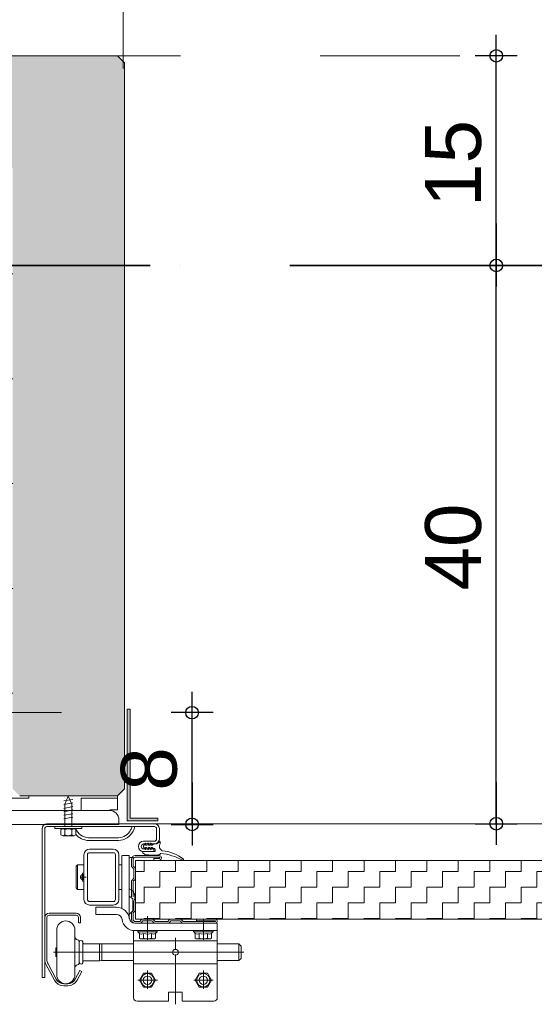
# Model space of a CAD drawing. Header units: metres. Extents: x 1314 to 1415, y -87 to -52.
# Tile 248 of 256: x 1403.956 to 1404.324, y -76.685 to -75.981. Entities that reach past the tile are written whole.
import ezdxf

# ---------------------------------------------------------------- set-up
doc = ezdxf.new("R2010")
doc.units = ezdxf.units.M
doc.header["$PDMODE"] = 65
for name, pattern in [('AUSGEZOGEN', [0]), ('GETRENNT2_S10', [0.045, 0.02, -0.01, 0, -0.005, 0, -0.01]), ('PUNKT2_S9', [0.0015, 0, -0.0015]), ('STRICHPUNKT2_S5', [0.5, 0.35, -0.05, 0.05, -0.05])]:
    doc.linetypes.add(name, pattern=pattern)
for name, color, linetype in [('XR$9$_40732', 7, 'Continuous'), ('XR$9$_40733', 7, 'Continuous'), ('XR$9$_42143', 7, 'Continuous')]:
    doc.layers.add(name, color=color, linetype=linetype)
for name, color, linetype, lineweight in [('XR$9$Achsen', 4, 'AUSGEZOGEN', 13), ('XR$9$Fenster', 3, 'AUSGEZOGEN', 18), ('XR$9$Maßlinie 1_50', 7, 'AUSGEZOGEN', 25), ('XR$9$Muster', 4, 'AUSGEZOGEN', 13), ('XR$9$Möblierung', 4, 'AUSGEZOGEN', 13), ('XR$9$SNL_D_BD_FL_250', 7, 'AUSGEZOGEN', 18), ('XR$9$Wand', 1, 'AUSGEZOGEN', 50), ('XR$9$Wand Mauerwerk tr_1', 42, 'AUSGEZOGEN', 18)]:
    doc.layers.add(name, color=color, linetype=linetype, lineweight=lineweight)
doc.styles.add('ARIAL', font='arial.ttf')
doc.dimstyles.new('DIMSTYLE_28', dxfattribs={"dimtxt": 0.04, "dimasz": 0.03, "dimexe": 0, "dimexo": 1e-06, "dimgap": 0.02, "dimtad": 2, "dimdec": 1, "dimlfac": 100, "dimrnd": 0.5, "dimzin": 4, "dimdsep": 46, "dimtxsty": 'ARIAL', "dimblk1": 'ALL_ML_KREIS', "dimblk2": 'ALL_ML_KREIS', "dimsah": 1, "dimcen": 0, "dimse1": 1, "dimse2": 1, "dimclrd": 7, "dimclre": 7, "dimclrt": 7, "dimadec": 0, "dimazin": 0, "dimtfac": 1, "dimtdec": 0, "dimtix": 1, "dimtmove": 2, "dimatfit": 3, "dimfxl": 0, "dimtzin": 0, "dimlwd": 0, "dimlwe": 25, "dimarcsym": 0})
doc.dimstyles.new('DIMSTYLE_29', dxfattribs={"dimtxt": 0.04, "dimasz": 0.03, "dimexe": 0, "dimexo": 1e-06, "dimgap": 0.02, "dimtad": 2, "dimdec": 1, "dimlfac": 100, "dimrnd": 0.5, "dimzin": 4, "dimdsep": 46, "dimtxsty": 'ARIAL', "dimblk1": 'ALL_ML_KREIS', "dimblk2": 'ALL_ML_KREIS', "dimsah": 1, "dimcen": 0, "dimse1": 1, "dimse2": 1, "dimclrd": 7, "dimclre": 7, "dimclrt": 7, "dimadec": 0, "dimazin": 0, "dimtfac": 1, "dimtdec": 0, "dimtix": 1, "dimtmove": 2, "dimatfit": 3, "dimfxl": 0, "dimtvp": 1.2, "dimtzin": 0, "dimlwd": 0, "dimlwe": 25, "dimarcsym": 0})
pattern_1 = [(90, (-0.075, 0.075), (-0.0375, 0.0375), [0.0375, -0.0375]), (180, (-0.075, 0.075), (-0.0375, -0.0375), [0.0375, -0.0375])]

# ---------------------------------------------------------------- blocks, each defined once
blk = doc.blocks.new('COMPLEXOBJECT_53')
at = {"layer": 'XR$9$_40732', "color": 3, "linetype": 'AUSGEZOGEN', "lineweight": 13, "transparency": 33554687}
for p, q in [((1403.90698, -76.43637), (1403.90698, -76.55637)), ((1403.91048, -76.43637), (1403.90698, -76.43637)), ((1403.91698, -76.53337), (1403.91698, -76.44287)), ((1404.02048, -76.54637), (1403.92998, -76.54637)), ((1404.02698, -76.55637), (1404.02698, -76.55287)), ((1403.90698, -76.55637), (1404.02698, -76.55637)), ((1403.97648, -76.55637), (1403.99598, -76.55637))]:
    blk.add_line(p, q, dxfattribs=at)
for centre, radius, start, end in [((1403.91048, -76.44287), 0.0065, 0, 90), ((1403.92998, -76.53337), 0.013, 180, 270), ((1404.02048, -76.55287), 0.0065, 0, 90)]:
    blk.add_arc(centre, radius, start, end, dxfattribs=at)
blk = doc.blocks.new('ALL_ML_KREIS')
at = {"color": 0, "linetype": 'ByBlock', "lineweight": -2}
for p, q in [((0, -0.5), (0, 0.5)), ((-1, 0), (0.5, 0))]:
    blk.add_line(p, q, dxfattribs=at)
blk.add_circle((0, 0), 0.15, dxfattribs=at)
blk = doc.blocks.new('*D583')
at = {"layer": 'DEFPOINTS', "color": 7, "linetype": 'AUSGEZOGEN', "lineweight": 25, "transparency": 33554687}
for p in [(1403.90597, -75.89314), (1403.95097, -76.08637), (1403.90597, -76.44886)]:
    blk.add_point(p, dxfattribs=at)
at = {"layer": 'XR$9$Maßlinie 1_50', "color": 7, "linetype": 'AUSGEZOGEN', "lineweight": -2, "transparency": 33554687}
blk.add_line((1403.90597, -75.89314), (1403.95097, -75.89314), dxfattribs=at)
at = {"layer": 'XR$9$Maßlinie 1_50', "color": 7, "linetype": 'AUSGEZOGEN', "lineweight": 25, "transparency": 33554687, "xscale": 0.03, "yscale": 0.03, "zscale": 0.03, "rotation": 180}
blk.add_blockref('ALL_ML_KREIS', (1403.90597, -75.89314), dxfattribs=at)
at = {"layer": 'XR$9$Maßlinie 1_50', "color": 7, "linetype": 'AUSGEZOGEN', "lineweight": 25, "transparency": 33554687, "xscale": 0.03, "yscale": 0.03, "zscale": 0.03}
blk.add_blockref('ALL_ML_KREIS', (1403.95097, -75.89314), dxfattribs=at)
at = {"layer": 'XR$9$Maßlinie 1_50', "color": 7, "linetype": 'AUSGEZOGEN', "lineweight": 25, "transparency": 33554687, "insert": (1403.94628, -75.84814), "char_height": 0.04, "width": 0.12, "attachment_point": 5, "style": 'ARIAL'}
blk.add_mtext('\\A1;{\\A1;{4\\H0.026400;\\S5^ ;}}', dxfattribs=at)
blk = doc.blocks.new('*D584')
at = {"layer": 'DEFPOINTS', "color": 7, "linetype": 'AUSGEZOGEN', "lineweight": 25, "transparency": 33554687}
for p in [(1403.95097, -75.89314), (1403.95097, -76.08637), (1404.02996, -76.10114)]:
    blk.add_point(p, dxfattribs=at)
at = {"layer": 'XR$9$Maßlinie 1_50', "color": 7, "linetype": 'AUSGEZOGEN', "lineweight": -2, "transparency": 33554687}
blk.add_line((1403.95097, -75.89314), (1404.02996, -75.89314), dxfattribs=at)
at = {"layer": 'XR$9$Maßlinie 1_50', "color": 7, "linetype": 'AUSGEZOGEN', "lineweight": 25, "transparency": 33554687, "xscale": 0.03, "yscale": 0.03, "zscale": 0.03, "rotation": 180}
blk.add_blockref('ALL_ML_KREIS', (1403.95097, -75.89314), dxfattribs=at)
at = {"layer": 'XR$9$Maßlinie 1_50', "color": 7, "linetype": 'AUSGEZOGEN', "lineweight": 25, "transparency": 33554687, "xscale": 0.03, "yscale": 0.03, "zscale": 0.03}
blk.add_blockref('ALL_ML_KREIS', (1404.02996, -75.89314), dxfattribs=at)
at = {"layer": 'XR$9$Maßlinie 1_50', "color": 7, "linetype": 'AUSGEZOGEN', "lineweight": 25, "transparency": 33554687, "insert": (1403.99015, -75.86246), "char_height": 0.04, "width": 0.12, "attachment_point": 5, "style": 'ARIAL'}
blk.add_mtext('\\A1;{\\A1;{8\\H0.026400;\\S^ ;}}', dxfattribs=at)
blk = doc.blocks.new('*D589')
at = {"layer": 'DEFPOINTS', "color": 7, "linetype": 'AUSGEZOGEN', "lineweight": 25, "transparency": 33554687}
for p in [(1403.08198, -75.65468), (1403.08198, -76.03702), (1404.02996, -76.05031)]:
    blk.add_point(p, dxfattribs=at)
at = {"layer": 'XR$9$Maßlinie 1_50', "color": 7, "linetype": 'AUSGEZOGEN', "lineweight": -2, "transparency": 33554687}
blk.add_line((1403.08198, -75.65468), (1404.02996, -75.65468), dxfattribs=at)
at = {"layer": 'XR$9$Maßlinie 1_50', "color": 7, "linetype": 'AUSGEZOGEN', "lineweight": 25, "transparency": 33554687, "xscale": 0.03, "yscale": 0.03, "zscale": 0.03, "rotation": 180}
blk.add_blockref('ALL_ML_KREIS', (1403.08198, -75.65468), dxfattribs=at)
at = {"layer": 'XR$9$Maßlinie 1_50', "color": 7, "linetype": 'AUSGEZOGEN', "lineweight": 25, "transparency": 33554687, "xscale": 0.03, "yscale": 0.03, "zscale": 0.03}
blk.add_blockref('ALL_ML_KREIS', (1404.02996, -75.65468), dxfattribs=at)
at = {"layer": 'XR$9$Maßlinie 1_50', "color": 7, "linetype": 'AUSGEZOGEN', "lineweight": 25, "transparency": 33554687, "insert": (1403.55401, -75.624), "char_height": 0.04, "width": 0.16, "attachment_point": 5, "style": 'ARIAL'}
blk.add_mtext('\\A1;{\\A1;{95\\H0.026400;\\S^ ;}}', dxfattribs=at)
blk = doc.blocks.new('*D593')
at = {"layer": 'DEFPOINTS', "color": 7, "linetype": 'AUSGEZOGEN', "lineweight": 25, "transparency": 33554687}
for p in [(1403.90597, -75.77765), (1404.02996, -76.19937), (1403.90597, -76.44886)]:
    blk.add_point(p, dxfattribs=at)
at = {"layer": 'XR$9$Maßlinie 1_50', "color": 7, "linetype": 'AUSGEZOGEN', "lineweight": -2, "transparency": 33554687}
blk.add_line((1403.90597, -75.77765), (1404.02996, -75.77765), dxfattribs=at)
at = {"layer": 'XR$9$Maßlinie 1_50', "color": 7, "linetype": 'AUSGEZOGEN', "lineweight": 25, "transparency": 33554687, "xscale": 0.03, "yscale": 0.03, "zscale": 0.03, "rotation": 180}
blk.add_blockref('ALL_ML_KREIS', (1403.90597, -75.77765), dxfattribs=at)
at = {"layer": 'XR$9$Maßlinie 1_50', "color": 7, "linetype": 'AUSGEZOGEN', "lineweight": 25, "transparency": 33554687, "xscale": 0.03, "yscale": 0.03, "zscale": 0.03}
blk.add_blockref('ALL_ML_KREIS', (1404.02996, -75.77765), dxfattribs=at)
at = {"layer": 'XR$9$Maßlinie 1_50', "color": 7, "linetype": 'AUSGEZOGEN', "lineweight": 25, "transparency": 33554687, "insert": (1403.98423, -75.74765), "char_height": 0.04, "width": 0.16, "attachment_point": 5, "style": 'ARIAL'}
blk.add_mtext('\\A1;{\\A1;{12\\H0.026400;\\S5^ ;}}', dxfattribs=at)
blk = doc.blocks.new('*D594')
at = {"layer": 'DEFPOINTS', "color": 7, "linetype": 'AUSGEZOGEN', "lineweight": 25, "transparency": 33554687}
for p in [(1404.02996, -76.15637), (1404.16661, -76.55586), (1404.29719, -76.55586)]:
    blk.add_point(p, dxfattribs=at)
at = {"layer": 'XR$9$Maßlinie 1_50', "color": 7, "linetype": 'AUSGEZOGEN', "lineweight": -2, "transparency": 33554687}
blk.add_line((1404.29719, -76.55586), (1404.29719, -76.15637), dxfattribs=at)
at = {"layer": 'XR$9$Maßlinie 1_50', "color": 7, "linetype": 'AUSGEZOGEN', "lineweight": 25, "transparency": 33554687, "xscale": 0.03, "yscale": 0.03, "zscale": 0.03}
for p, rotation in [((1404.29719, -76.15637), 90), ((1404.29719, -76.55586), 270)]:
    blk.add_blockref('ALL_ML_KREIS', p, dxfattribs=dict(at, rotation=rotation))
at = {"layer": 'XR$9$Maßlinie 1_50', "color": 7, "linetype": 'AUSGEZOGEN', "lineweight": 25, "transparency": 33554687, "insert": (1404.26651, -76.35786), "char_height": 0.04, "width": 0.16, "attachment_point": 5, "rotation": 90, "style": 'ARIAL'}
blk.add_mtext('\\A1;{\\A1;{40\\H0.026400;\\S^ ;}}', dxfattribs=at)
blk = doc.blocks.new('*D595')
at = {"layer": 'DEFPOINTS', "color": 7, "linetype": 'AUSGEZOGEN', "lineweight": 25, "transparency": 33554687}
for p in [(1403.90899, -76.00637), (1404.02996, -76.15637), (1404.29719, -76.15637)]:
    blk.add_point(p, dxfattribs=at)
at = {"layer": 'XR$9$Maßlinie 1_50', "color": 7, "linetype": 'AUSGEZOGEN', "lineweight": -2, "transparency": 33554687}
blk.add_line((1404.29719, -76.15637), (1404.29719, -76.00637), dxfattribs=at)
at = {"layer": 'XR$9$Maßlinie 1_50', "color": 7, "linetype": 'AUSGEZOGEN', "lineweight": 25, "transparency": 33554687, "xscale": 0.03, "yscale": 0.03, "zscale": 0.03}
for p, rotation in [((1404.29719, -76.00637), 90), ((1404.29719, -76.15637), 270)]:
    blk.add_blockref('ALL_ML_KREIS', p, dxfattribs=dict(at, rotation=rotation))
at = {"layer": 'XR$9$Maßlinie 1_50', "color": 7, "linetype": 'AUSGEZOGEN', "lineweight": 25, "transparency": 33554687, "insert": (1404.26651, -76.08333), "char_height": 0.04, "width": 0.16, "attachment_point": 5, "rotation": 90, "style": 'ARIAL'}
blk.add_mtext('\\A1;{\\A1;{15\\H0.026400;\\S^ ;}}', dxfattribs=at)
blk = doc.blocks.new('*D665')
at = {"layer": 'DEFPOINTS', "color": 7, "linetype": 'AUSGEZOGEN', "lineweight": 25, "transparency": 33554687}
for p in [(1403.82807, -76.47637), (1403.90597, -76.55637), (1404.07938, -76.55637)]:
    blk.add_point(p, dxfattribs=at)
at = {"layer": 'XR$9$Maßlinie 1_50', "color": 7, "linetype": 'AUSGEZOGEN', "lineweight": -2, "transparency": 33554687}
blk.add_line((1404.07938, -76.55637), (1404.07938, -76.47637), dxfattribs=at)
at = {"layer": 'XR$9$Maßlinie 1_50', "color": 7, "linetype": 'AUSGEZOGEN', "lineweight": 25, "transparency": 33554687, "xscale": 0.03, "yscale": 0.03, "zscale": 0.03}
for p, rotation in [((1404.07938, -76.47637), 90), ((1404.07938, -76.55637), 270)]:
    blk.add_blockref('ALL_ML_KREIS', p, dxfattribs=dict(at, rotation=rotation))
at = {"layer": 'XR$9$Maßlinie 1_50', "color": 7, "linetype": 'AUSGEZOGEN', "lineweight": 25, "transparency": 33554687, "insert": (1404.0487, -76.51668), "char_height": 0.04, "width": 0.12, "attachment_point": 5, "rotation": 90, "style": 'ARIAL'}
blk.add_mtext('\\A1;{\\A1;{8\\H0.026400;\\S^ ;}}', dxfattribs=at)

msp = doc.modelspace()

# ---------------------------------------------------------------- hatches: boundary and pattern name
at = {"layer": 'XR$9$Fenster', "linetype": 'AUSGEZOGEN', "lineweight": 13, "transparency": 33554687}
msp.add_hatch(color=253, dxfattribs=at).paths.add_polyline_path([(1404.03297, -76.55386), (1404.05497, -76.55386), (1404.05497, -76.55186), (1404.03497, -76.55186), (1404.03497, -76.47386), (1404.03297, -76.47386)])
at = {"layer": 'XR$9$Muster', "linetype": 'AUSGEZOGEN', "lineweight": 13, "transparency": 33554687}
h = msp.add_hatch(dxfattribs=at)
h.set_pattern_fill('MUSTER', color=4, scale=0.0375, angle=90, style=0, pattern_type=2)
h.set_pattern_definition(pattern_1)
h.paths.add_polyline_path([(1403.98826, -76.54471), (1403.98826, -76.53586), (1403.95597, -76.53586), (1403.95097, -76.53086), (1403.95097, -76.15637), (1403.90597, -76.15637), (1403.90597, -76.43586), (1403.91048, -76.43586), (1403.91216, -76.43608), (1403.91373, -76.43673), (1403.91508, -76.43777), (1403.91611, -76.43911), (1403.91676, -76.44068), (1403.91698, -76.44236), (1403.91698, -76.53286), (1403.91709, -76.53456), (1403.91742, -76.53623), (1403.91797, -76.53784), (1403.91872, -76.53936), (1403.91967, -76.54078), (1403.92079, -76.54206), (1403.92207, -76.54318), (1403.92348, -76.54412), (1403.925, -76.54487), (1403.92661, -76.54542), (1403.92856, -76.54581), (1403.92855, -76.54577), (1403.92998, -76.54586), (1403.98309, -76.54586)], flags=0)
h = msp.add_hatch(dxfattribs=at)
h.set_pattern_fill('MUSTER', color=4, scale=0.0375, angle=90, style=0, pattern_type=2)
h.set_pattern_definition(pattern_1)
h.paths.add_polyline_path([(1403.98826, -76.52991), (1403.98826, -76.53586), (1403.99324, -76.53586), (1403.99324, -76.52991), (1403.99266, -76.52857), (1403.99158, -76.52607), (1403.99078, -76.52422)], flags=0)
h = msp.add_hatch(dxfattribs=at)
h.set_pattern_fill('MUSTER', color=4, scale=0.0375, angle=90, style=0, pattern_type=2)
h.set_pattern_definition(pattern_1)
h.paths.add_polyline_path([(1404.02597, -76.53586), (1403.99324, -76.53586), (1403.99324, -76.54586), (1404.02597, -76.54586)], flags=0)
h = msp.add_hatch(dxfattribs=at)
h.set_pattern_fill('MUSTER', color=4, scale=0.01125, angle=90, style=0, pattern_type=2)
h.set_pattern_definition([(90, (-0.0225, 0.0225), (-0.01125, 0.01125), [0.01125, -0.01125]), (180, (-0.0225, 0.0225), (-0.01125, -0.01125), [0.01125, -0.01125])])
h.paths.add_polyline_path([(1404.03897, -76.62409), (1404.52996, -76.62409), (1404.52996, -76.58209), (1404.03897, -76.58209)], flags=0)
at = {"layer": 'XR$9$Möblierung', "linetype": 'AUSGEZOGEN', "lineweight": 13, "transparency": 33554687}
msp.add_hatch(color=253, dxfattribs=at).paths.add_polyline_path([(1403.08597, -76.00637), (1403.08097, -76.01137), (1403.08097, -76.53086), (1403.08597, -76.53586), (1403.15597, -76.53586), (1403.16097, -76.53086), (1403.16097, -76.08637), (1403.95097, -76.08637), (1403.95097, -76.53086), (1403.95597, -76.53586), (1404.02597, -76.53586), (1404.03097, -76.53086), (1404.03097, -76.01696), (1404.02996, -76.01036), (1404.02597, -76.00637)])

# ---------------------------------------------------------------- linework, layer by layer
at = {"color": 7, "linetype": 'AUSGEZOGEN', "lineweight": 13, "transparency": 33554687}
for p, q in [((1403.99398, -76.53846), (1403.98758, -76.53952)), ((1403.99398, -76.54095), (1403.98758, -76.54202)), ((1403.99398, -76.54344), (1403.98758, -76.54486)), ((1403.99398, -76.54593), (1403.98758, -76.54736)), ((1403.99398, -76.54878), (1403.98758, -76.54985)), ((1403.99398, -76.55127), (1403.98758, -76.55234)), ((1403.98118, -76.55786), (1403.98118, -76.55928)), ((1403.98118, -76.55786), (1404.00039, -76.55786)), ((1403.98683, -76.55964), (1403.98118, -76.55928)), ((1403.98118, -76.55928), (1404.00039, -76.55928)), ((1403.9854, -76.56), (1403.9854, -76.56392)), ((1403.98683, -76.55964), (1403.99467, -76.55964)), ((1403.98826, -76.56392), (1403.98826, -76.56)), ((1403.99467, -76.55964), (1404.00039, -76.55928)), ((1403.9961, -76.56392), (1403.9961, -76.55927)), ((1404.00039, -76.55786), (1404.00039, -76.55928)), ((1403.99467, -76.56462), (1403.98683, -76.56462)), ((1403.98826, -76.56392), (1403.99078, -76.56462)), ((1403.99078, -76.56462), (1403.99324, -76.56392))]:
    msp.add_line(p, q, dxfattribs=at)
for points in [[(1403.99324, -76.55786), (1403.99324, -76.54191), (1403.99078, -76.53622), (1403.98826, -76.54191), (1403.98826, -76.55786)], [(1403.99324, -76.56), (1403.99078, -76.55964), (1403.98826, -76.56), (1403.98683, -76.55964), (1403.9854, -76.56)], [(1403.9961, -76.56), (1403.99467, -76.55964), (1403.99324, -76.56), (1403.99324, -76.56392)], [(1403.9854, -76.56392), (1403.98683, -76.56462), (1403.98826, -76.56392)], [(1403.99324, -76.56392), (1403.99467, -76.56462), (1403.9961, -76.56392)]]:
    msp.add_lwpolyline(points, dxfattribs=at)
at = {"layer": 'XR$9$_40732', "color": 3, "linetype": 'AUSGEZOGEN', "lineweight": 13, "transparency": 33554687}
for p, q in [((1403.97197, -76.55936), (1403.97197, -76.66586)), ((1403.97397, -76.66586), (1403.97397, -76.55936)), ((1403.97547, -76.55586), (1403.99497, -76.55586)), ((1403.97547, -76.55786), (1403.99343, -76.55786)), ((1403.99497, -76.55586), (1404.05247, -76.55586)), ((1403.99553, -76.55786), (1404.0364, -76.55786)), ((1404.0364, -76.55786), (1404.03851, -76.55786)), ((1404.03851, -76.55786), (1404.05247, -76.55786)), ((1404.05397, -76.55936), (1404.05397, -76.56686)), ((1404.05597, -76.56426), (1404.05597, -76.55936)), ((1404.02666, -76.56586), (1404.00527, -76.56586)), ((1404.05597, -76.56686), (1404.05597, -76.56426)), ((1404.01597, -76.56786), (1404.00527, -76.56786)), ((1404.00597, -76.57409), (1404.02297, -76.57409)), ((1404.02666, -76.56786), (1404.01597, -76.56786)), ((1404.04472, -76.56836), (1404.05247, -76.56836)), ((1404.04472, -76.57036), (1404.04547, -76.57036)), ((1404.04472, -76.57386), (1404.04547, -76.57386)), ((1404.04547, -76.57036), (1404.04597, -76.56986)), ((1404.04547, -76.57386), (1404.04597, -76.57436)), ((1404.04647, -76.57036), (1404.04597, -76.56986)), ((1404.04647, -76.57386), (1404.04597, -76.57436)), ((1404.04647, -76.57036), (1404.04747, -76.57036)), ((1404.04647, -76.57386), (1404.04747, -76.57386)), ((1404.04747, -76.57036), (1404.04797, -76.56986)), ((1404.04747, -76.57386), (1404.04797, -76.57436)), ((1404.04847, -76.57036), (1404.04797, -76.56986)), ((1404.04847, -76.57386), (1404.04797, -76.57436)), ((1404.04847, -76.57036), (1404.04947, -76.57036)), ((1404.04847, -76.57386), (1404.04947, -76.57386)), ((1404.04947, -76.57036), (1404.04997, -76.56986)), ((1404.04947, -76.57386), (1404.04997, -76.57436)), ((1404.05047, -76.57036), (1404.04997, -76.56986)), ((1404.05047, -76.57386), (1404.04997, -76.57436)), ((1404.05047, -76.57036), (1404.05247, -76.57036)), ((1404.05047, -76.57386), (1404.05197, -76.57386)), ((1404.05197, -76.57586), (1404.05197, -76.57386)), ((1404.00197, -76.61009), (1404.00197, -76.57809)), ((1404.00447, -76.61009), (1404.00447, -76.57809)), ((1404.00597, -76.57659), (1404.02297, -76.57659)), ((1404.02447, -76.57809), (1404.02447, -76.61009)), ((1404.02697, -76.57809), (1404.02697, -76.61009)), ((1404.02922, -76.59432), (1404.02922, -76.57859)), ((1404.02947, -76.57859), (1404.03447, -76.57859)), ((1404.03447, -76.57859), (1404.03447, -76.60243)), ((1404.03447, -76.59409), (1404.03447, -76.58059)), ((1404.03747, -76.58009), (1404.03497, -76.58009)), ((1404.05197, -76.57586), (1404.04472, -76.57586)), ((1403.99647, -76.58634), (1403.99747, -76.58534)), ((1403.99647, -76.58634), (1403.99647, -76.60184)), ((1404.00197, -76.58534), (1403.99747, -76.58534)), ((1403.99747, -76.58534), (1403.99747, -76.60284)), ((1404.02921, -76.58534), (1404.02697, -76.58534)), ((1404.02922, -76.59432), (1404.02922, -76.61649)), ((1404.03447, -76.60122), (1404.03447, -76.59409)), ((1403.99747, -76.60284), (1403.99647, -76.60184)), ((1404.00197, -76.60284), (1403.99747, -76.60284)), ((1404.02921, -76.60284), (1404.02697, -76.60284)), ((1404.03447, -76.60759), (1404.03447, -76.60122)), ((1404.03447, -76.60243), (1404.03447, -76.60759)), ((1404.03697, -76.60969), (1404.03447, -76.60759)), ((1404.03447, -76.60759), (1404.03447, -76.62338)), ((1404.03697, -76.61849), (1404.03697, -76.60969)), ((1404.00597, -76.61159), (1404.02297, -76.61159)), ((1404.00597, -76.61409), (1404.02297, -76.61409)), ((1404.01047, -76.61559), (1404.02533, -76.61559)), ((1404.01047, -76.62084), (1404.01047, -76.61559)), ((1404.02533, -76.62084), (1404.01047, -76.62084)), ((1404.03447, -76.62059), (1404.03697, -76.61849)), ((1404.03447, -76.62338), (1404.03447, -76.62359)), ((1404.09747, -76.62709), (1404.03847, -76.62709)), ((1404.09747, -76.63234), (1404.09747, -76.62709)), ((1404.03747, -76.63961), (1404.03747, -76.63234)), ((1404.09747, -76.63234), (1404.03847, -76.63234)), ((1404.09747, -76.63961), (1404.09747, -76.63234)), ((1404.03747, -76.64161), (1404.03747, -76.63961)), ((1404.03747, -76.63961), (1404.03747, -76.68059)), ((1404.09747, -76.63961), (1404.03747, -76.63961)), ((1404.09747, -76.63961), (1404.09747, -76.68036)), ((1404.06955, -76.64786), (1404.06538, -76.64786)), ((1404.03747, -76.65611), (1404.09747, -76.65611)), ((1403.97197, -76.66586), (1403.97397, -76.66586)), ((1404.06252, -76.67636), (1404.07242, -76.67636)), ((1404.06252, -76.67636), (1404.06252, -76.68286)), ((1404.07242, -76.68261), (1404.07242, -76.67636)), ((1404.04002, -76.68286), (1404.06252, -76.68286)), ((1404.07242, -76.68286), (1404.09497, -76.68286))]:
    msp.add_line(p, q, dxfattribs=at)
at = {"layer": 'XR$9$_40732', "color": 2, "linetype": 'AUSGEZOGEN', "lineweight": 13, "transparency": 33554687}
for p, q in [((1404.04582, -76.57041), (1404.04511, -76.57108)), ((1404.04511, -76.57314), (1404.04582, -76.57381)), ((1404.04616, -76.57056), (1404.04616, -76.57116)), ((1404.04616, -76.57306), (1404.04616, -76.57366)), ((1404.04631, -76.57131), (1404.04687, -76.57131)), ((1404.04687, -76.57291), (1404.04631, -76.57291)), ((1404.04736, -76.57094), (1404.04763, -76.56992)), ((1404.04763, -76.5743), (1404.04736, -76.57328)), ((1404.04777, -76.56981), (1404.04801, -76.56981)), ((1404.04801, -76.57441), (1404.04777, -76.57441)), ((1404.04816, -76.56996), (1404.04816, -76.57116)), ((1404.04816, -76.57306), (1404.04816, -76.57426)), ((1404.04831, -76.57131), (1404.04887, -76.57131)), ((1404.04887, -76.57291), (1404.04831, -76.57291)), ((1404.04936, -76.57094), (1404.04963, -76.56992)), ((1404.04963, -76.5743), (1404.04936, -76.57328)), ((1404.04977, -76.56981), (1404.05001, -76.56981)), ((1404.05001, -76.57441), (1404.04977, -76.57441)), ((1404.05016, -76.56996), (1404.05016, -76.57116)), ((1404.05016, -76.57306), (1404.05016, -76.57426)), ((1404.05078, -76.57131), (1404.05031, -76.57131)), ((1404.05078, -76.57291), (1404.05031, -76.57291)), ((1404.05122, -76.57077), (1404.0509, -76.57124)), ((1404.0509, -76.57298), (1404.05122, -76.57345)), ((1404.05127, -76.5707), (1404.05122, -76.57077)), ((1404.05135, -76.57069), (1404.05127, -76.5707)), ((1404.05347, -76.57037), (1404.05135, -76.57069)), ((1404.05135, -76.57353), (1404.05253, -76.57371)), ((1404.05296, -76.57556), (1404.05296, -76.5742)), ((1404.05646, -76.56862), (1404.05646, -76.57036)), ((1404.04521, -76.57586), (1404.04416, -76.57586)), ((1404.04521, -76.57586), (1404.05266, -76.57586)), ((1404.05638, -76.57786), (1404.05646, -76.57786)), ((1404.05646, -76.57761), (1404.05646, -76.57747)), ((1404.05646, -76.57777), (1404.05646, -76.57786)), ((1404.05706, -76.57717), (1404.05676, -76.57717)), ((1404.00367, -76.59409), (1403.99927, -76.59409)), ((1404.00067, -76.59225), (1404.00067, -76.59213)), ((1404.00067, -76.59593), (1404.00067, -76.59225)), ((1404.00147, -76.59629), (1404.00147, -76.59189)), ((1404.00187, -76.59093), (1404.00197, -76.59093)), ((1404.00067, -76.59605), (1404.00067, -76.59593)), ((1404.00197, -76.59725), (1404.00187, -76.59725)), ((1403.97397, -76.62286), (1403.97397, -76.65286)), ((1403.97547, -76.62286), (1403.97547, -76.65286)), ((1403.99647, -76.61986), (1403.97697, -76.61986)), ((1403.99647, -76.62136), (1403.97697, -76.62136)), ((1403.99797, -76.62686), (1403.99797, -76.62286)), ((1403.99947, -76.62286), (1403.99947, -76.62686)), ((1403.99797, -76.62686), (1403.99947, -76.62686)), ((1404.04747, -76.639), (1404.04747, -76.62409)), ((1404.04747, -76.63434), (1404.04747, -76.62534)), ((1404.08747, -76.639), (1404.08747, -76.62409)), ((1403.98247, -76.63186), (1403.98247, -76.64786)), ((1403.99547, -76.63186), (1403.99547, -76.64786)), ((1404.04097, -76.63334), (1404.05397, -76.63334)), ((1404.04169, -76.63783), (1404.04169, -76.63434)), ((1404.04458, -76.63783), (1404.04458, -76.63434)), ((1404.05035, -76.63783), (1404.05035, -76.63434)), ((1404.05324, -76.63434), (1404.05324, -76.63783)), ((1404.06747, -76.64577), (1404.06747, -76.63763)), ((1404.08097, -76.63334), (1404.09397, -76.63334)), ((1404.08169, -76.63783), (1404.08169, -76.63434)), ((1404.08458, -76.63783), (1404.08458, -76.63434)), ((1404.09035, -76.63783), (1404.09035, -76.63434)), ((1404.09324, -76.63434), (1404.09324, -76.63783)), ((1403.98182, -76.64479), (1403.98182, -76.64571)), ((1403.98247, -76.64479), (1403.98182, -76.64479)), ((1403.99847, -76.64786), (1403.99847, -76.63986)), ((1404.00117, -76.64121), (1404.00117, -76.64061)), ((1404.00117, -76.65451), (1404.00117, -76.64121)), ((1404.00167, -76.64171), (1404.01317, -76.64171)), ((1404.01317, -76.64171), (1404.01317, -76.65401)), ((1404.01317, -76.64171), (1404.01467, -76.64191)), ((1404.03747, -76.64191), (1404.01467, -76.64191)), ((1404.01467, -76.65381), (1404.01467, -76.64191)), ((1404.04314, -76.63834), (1404.04747, -76.63834)), ((1404.04747, -76.63834), (1404.0518, -76.63834)), ((1404.08314, -76.63834), (1404.08747, -76.63834)), ((1404.08747, -76.63834), (1404.0918, -76.63834)), ((1404.11297, -76.64191), (1404.09747, -76.64191)), ((1404.11297, -76.65381), (1404.11297, -76.64191)), ((1404.11447, -76.64341), (1404.11297, -76.64191)), ((1404.11447, -76.64341), (1404.11447, -76.65231)), ((1403.98182, -76.64786), (1403.98012, -76.64786)), ((1403.98182, -76.64571), (1403.98182, -76.64786)), ((1404.06538, -76.64786), (1403.98182, -76.64786)), ((1403.98182, -76.64786), (1403.98182, -76.65001)), ((1403.98182, -76.65001), (1403.98182, -76.65094)), ((1403.98182, -76.65094), (1403.98247, -76.65094)), ((1403.98247, -76.64786), (1403.98247, -76.66386)), ((1403.99547, -76.64786), (1403.99547, -76.66386)), ((1403.99847, -76.65586), (1403.99847, -76.64786)), ((1404.06747, -76.6652), (1404.06747, -76.64936)), ((1404.06747, -76.65066), (1404.06747, -76.68509)), ((1404.06955, -76.64786), (1404.11635, -76.64786)), ((1403.97497, -76.65686), (1403.98085, -76.66789)), ((1403.97629, -76.65615), (1403.98217, -76.66718)), ((1404.00117, -76.65511), (1404.00117, -76.65451)), ((1404.00167, -76.65401), (1404.01317, -76.65401)), ((1404.01467, -76.65381), (1404.01317, -76.65401)), ((1404.01467, -76.65381), (1404.03747, -76.65381)), ((1404.09747, -76.65381), (1404.11297, -76.65381)), ((1404.11447, -76.65231), (1404.11297, -76.65381)), ((1403.99912, -76.66086), (1403.99577, -76.66718)), ((1403.99709, -76.66788), (1404.00045, -76.66156)), ((1403.99912, -76.66086), (1404.00045, -76.66156)), ((1404.04169, -76.66786), (1404.04458, -76.66286)), ((1404.04458, -76.66286), (1404.05035, -76.66286)), ((1404.04747, -76.67397), (1404.04747, -76.66097)), ((1404.05035, -76.66286), (1404.05324, -76.66786)), ((1404.08169, -76.66786), (1404.08458, -76.66286)), ((1404.08458, -76.66286), (1404.09035, -76.66286)), ((1404.08747, -76.67397), (1404.08747, -76.66097)), ((1404.09035, -76.66286), (1404.09324, -76.66786)), ((1403.99047, -76.67036), (1403.98747, -76.67036)), ((1403.98747, -76.67186), (1403.99047, -76.67186)), ((1404.05456, -76.66786), (1404.04056, -76.66786)), ((1404.04458, -76.67286), (1404.04169, -76.66786)), ((1404.05035, -76.67286), (1404.04458, -76.67286)), ((1404.05324, -76.66786), (1404.05035, -76.67286)), ((1404.09456, -76.66786), (1404.08056, -76.66786)), ((1404.08458, -76.67286), (1404.08169, -76.66786)), ((1404.09035, -76.67286), (1404.08458, -76.67286)), ((1404.09324, -76.66786), (1404.09035, -76.67286))]:
    msp.add_line(p, q, dxfattribs=at)
for points in [[(1404.04747, -76.63834), (1404.04747, -76.63834)], [(1404.08747, -76.63834), (1404.08747, -76.63834)], [(1403.98182, -76.64786), (1403.98182, -76.64786)]]:
    msp.add_lwpolyline(points, close=True, dxfattribs=at)
for centre, radius in [((1404.04747, -76.66786), 0.00475), ((1404.04747, -76.66786), 0.003), ((1404.08747, -76.66786), 0.00475), ((1404.08747, -76.66786), 0.003)]:
    msp.add_circle(centre, radius, dxfattribs=at)
at = {"layer": 'XR$9$_40732', "color": 3, "linetype": 'AUSGEZOGEN', "lineweight": 13, "transparency": 33554687}
for centre, radius, start, end in [((1403.97547, -76.55936), 0.0035, 90, 180), ((1403.97547, -76.55936), 0.0015, 90, 180), ((1404.0055, -76.55586), 0.01, 199.90913, 268.70517), ((1404.02644, -76.55586), 0.01, 271.29489, 333.84413), ((1404.01746, -76.55145), 0.02, 333.84413, 341.30472), ((1404.01746, -76.55145), 0.022, 333.84413, 343.05848), ((1404.05247, -76.55936), 0.0035, 0, 90), ((1404.05247, -76.55936), 0.0015, 0, 90), ((1404.00554, -76.55586), 0.012, 218.06657, 268.70511), ((1404.02639, -76.55586), 0.012, 271.29489, 333.84413), ((1404.05247, -76.56686), 0.0015, 270, 0), ((1404.05247, -76.56686), 0.0035, 270, 0), ((1404.00597, -76.57809), 0.004, 90, 180), ((1404.02297, -76.57809), 0.004, 0, 90), ((1404.04472, -76.57211), 0.00375, 90, 180), ((1404.04472, -76.57211), 0.00375, 180, 270), ((1404.04472, -76.57211), 0.00175, 90, 180), ((1404.04472, -76.57211), 0.00175, 180, 270), ((1404.00597, -76.57809), 0.0015, 90, 180), ((1404.02297, -76.57809), 0.0015, 0, 90), ((1404.03497, -76.58059), 0.0005, 90, 180), ((1404.00147, -76.59409), 0.002, 113.3677, 246.6323), ((1404.03247, -76.60809), 0.006, 0, 70.52878), ((1404.03247, -76.60809), 0.006, 318.59038, 0), ((1404.00597, -76.61009), 0.004, 180, 270), ((1404.00597, -76.61009), 0.0015, 180, 270), ((1404.02297, -76.61009), 0.004, 270, 0), ((1404.02297, -76.61009), 0.0015, 270, 0), ((1404.02533, -76.62484), 0.00925, 7.58954, 90), ((1404.02533, -76.62484), 0.004, 7.58954, 90), ((1404.03847, -76.62309), 0.004, 187.58954, 270), ((1404.03847, -76.62309), 0.00925, 187.58954, 270), ((1404.06747, -76.64786), 0.00209, 0, 180), ((1404.06747, -76.64786), 0.00209, 180, 0), ((1404.03997, -76.68036), 0.0025, 180, 270), ((1404.09497, -76.68036), 0.0025, 270, 0)]:
    msp.add_arc(centre, radius, start, end, dxfattribs=at)
at = {"layer": 'XR$9$_40732', "color": 2, "linetype": 'AUSGEZOGEN', "lineweight": 13, "transparency": 33554687}
for centre, radius, start, end in [((1404.04606, -76.57211), 0.00141, 153, 180), ((1404.04606, -76.57211), 0.00141, 180, 207), ((1404.04606, -76.57211), 0.00141, 133.00606, 153), ((1404.04606, -76.57211), 0.00141, 207, 214.69878), ((1404.04606, -76.57211), 0.00141, 207, 214.69878), ((1404.04606, -76.57211), 0.00141, 214.69878, 226.99394), ((1404.04596, -76.57056), 0.0002, 0, 133.00606), ((1404.04596, -76.57366), 0.0002, 226.99394, 0), ((1404.04631, -76.57116), 0.00015, 180, 270), ((1404.04631, -76.57306), 0.00015, 90, 180), ((1404.04687, -76.57081), 0.0005, 270, 345), ((1404.04687, -76.57341), 0.0005, 15, 90), ((1404.04777, -76.56996), 0.00015, 90, 165), ((1404.04777, -76.57426), 0.00015, 195, 270), ((1404.04801, -76.56996), 0.00015, 0, 90), ((1404.04801, -76.57426), 0.00015, 270, 0), ((1404.04831, -76.57116), 0.00015, 180, 270), ((1404.04831, -76.57306), 0.00015, 90, 180), ((1404.04887, -76.57081), 0.0005, 270, 345), ((1404.04887, -76.57341), 0.0005, 15, 90), ((1404.04977, -76.56996), 0.00015, 90, 165), ((1404.04977, -76.57426), 0.00015, 195, 270), ((1404.05001, -76.56996), 0.00015, 0, 90), ((1404.05001, -76.57426), 0.00015, 270, 0), ((1404.05031, -76.57116), 0.00015, 180, 270), ((1404.05031, -76.57306), 0.00015, 90, 180), ((1404.05078, -76.57116), 0.00015, 270, 326.30993), ((1404.05078, -76.57306), 0.00015, 33.69007, 90), ((1404.05138, -76.57088), 0.0002, 98.42791, 146.30993), ((1404.05138, -76.57334), 0.0002, 213.69007, 261.57209), ((1404.05246, -76.5742), 0.0005, 0, 81.57209), ((1404.05296, -76.56691), 0.0035, 278.42791, 332.56784), ((1404.05927, -76.57211), 0.00331, 148.10921, 180), ((1404.05927, -76.57211), 0.00331, 180, 247.5582), ((1404.05625, -76.56862), 0.000208, 90, 152.56784), ((1404.05625, -76.56862), 0.000208, 0, 90), ((1404.04416, -76.57606), 0.0002, 90, 180), ((1404.04416, -76.57606), 0.0002, 180, 201.77294), ((1404.04722, -76.57484), 0.0035, 201.77294, 239.77087), ((1404.05096, -76.548), 0.03037, 259.5638, 269.9953), ((1404.05096, -76.548), 0.03037, 269.9953, 279.95379), ((1404.05266, -76.57556), 0.0003, 270, 0), ((1404.05616, -76.57761), 0.0003, 279.95379, 0), ((1404.05676, -76.57747), 0.0003, 67.7575, 180), ((1404.04225, -76.61295), 0.03863, 67.75187, 67.7575), ((1404.05382, -76.61513), 0.03806, 60.4908, 85.39919), ((1404.05559, -76.60329), 0.02822, 51.51042, 85.08121), ((1404.07284, -76.58159), 0.0005, 289.68889, 19.68889), ((1404.07284, -76.58159), 0.0005, 51.46843, 55.11704), ((1404.07284, -76.58159), 0.0005, 19.68889, 51.46843), ((1404.07284, -76.58159), 0.0005, 237.08815, 289.68889), ((1404.00187, -76.59213), 0.0012, 90, 180), ((1404.00187, -76.59605), 0.0012, 180, 270), ((1403.97697, -76.62286), 0.003, 90, 180), ((1403.97697, -76.62286), 0.003, 90, 180), ((1403.97697, -76.62286), 0.0015, 90, 180), ((1403.99647, -76.62286), 0.003, 0, 90), ((1403.99647, -76.62286), 0.003, 0, 90), ((1403.99647, -76.62286), 0.0015, 0, 90), ((1403.98897, -76.63186), 0.0065, 0, 180), ((1403.99747, -76.63686), 0.002, 180, 270), ((1404.04097, -76.63284), 0.0005, 90, 180), ((1404.04097, -76.63284), 0.0005, 180, 219.98928), ((1404.04097, -76.63284), 0.0005, 219.98928, 270), ((1404.04351, -76.63152), 0.00336, 209.31963, 263.08851), ((1404.04314, -76.63604), 0.0023, 231.05281, 270), ((1404.04314, -76.63255), 0.0023, 269.25695, 308.94719), ((1404.04314, -76.63604), 0.0023, 270, 308.94719), ((1404.04747, -76.62643), 0.00842, 249.94743, 290.05257), ((1404.04747, -76.62992), 0.00842, 249.94743, 270), ((1404.04747, -76.62992), 0.00842, 270, 290.05257), ((1404.0518, -76.63255), 0.0023, 231.05281, 271.17935), ((1404.0518, -76.63604), 0.0023, 231.05281, 270), ((1404.0518, -76.63604), 0.0023, 270, 308.94719), ((1404.05143, -76.63154), 0.00334, 277.21065, 330.48448), ((1404.05397, -76.63284), 0.0005, 0, 90), ((1404.05397, -76.63284), 0.0005, 270, 316.9446), ((1404.05397, -76.63284), 0.0005, 316.9446, 0), ((1404.08097, -76.63284), 0.0005, 90, 180), ((1404.08097, -76.63284), 0.0005, 180, 219.98928), ((1404.08097, -76.63284), 0.0005, 219.98928, 270), ((1404.08351, -76.63152), 0.00336, 209.31963, 263.08851), ((1404.08314, -76.63604), 0.0023, 231.05281, 270), ((1404.08314, -76.63255), 0.0023, 269.25695, 308.94719), ((1404.08314, -76.63604), 0.0023, 270, 308.94719), ((1404.08747, -76.62643), 0.00842, 249.94743, 290.05257), ((1404.08747, -76.62992), 0.00842, 249.94743, 270), ((1404.08747, -76.62992), 0.00842, 270, 290.05257), ((1404.0918, -76.63255), 0.0023, 231.05281, 271.17935), ((1404.0918, -76.63604), 0.0023, 231.05281, 270), ((1404.0918, -76.63604), 0.0023, 270, 308.94719), ((1404.09143, -76.63154), 0.00334, 277.21065, 330.48448), ((1404.09397, -76.63284), 0.0005, 0, 90), ((1404.09397, -76.63284), 0.0005, 270, 316.9446), ((1404.09397, -76.63284), 0.0005, 316.9446, 0), ((1403.99747, -76.63986), 0.001, 0, 90), ((1403.99992, -76.64061), 0.00125, 90, 180), ((1403.99992, -76.64061), 0.00125, 11.53696, 90), ((1403.99992, -76.64061), 0.00125, 0, 11.53696), ((1404.00167, -76.64121), 0.0005, 180, 270), ((1404.04747, -76.62992), 0.00842, 269.99995, 270), ((1404.08747, -76.62992), 0.00842, 269.99995, 270), ((1403.98247, -76.65286), 0.0085, 180, 208.07249), ((1403.98247, -76.65286), 0.007, 180, 208.07249), ((1403.99747, -76.65886), 0.002, 90, 180), ((1403.99747, -76.65586), 0.001, 270, 0), ((1403.99992, -76.65511), 0.00125, 180, 270), ((1403.99992, -76.65511), 0.00125, 270, 348.46304), ((1403.99992, -76.65511), 0.00125, 348.46304, 0), ((1404.00167, -76.65451), 0.0005, 90, 180), ((1403.98897, -76.66386), 0.0065, 180, 0), ((1403.98747, -76.66436), 0.0075, 208.07249, 270), ((1403.98747, -76.66436), 0.006, 208.07249, 270), ((1403.99047, -76.66436), 0.006, 270, 332), ((1403.99047, -76.66436), 0.0075, 270, 332)]:
    msp.add_arc(centre, radius, start, end, dxfattribs=at)
at = {"layer": 'XR$9$_40733', "color": 2, "linetype": 'AUSGEZOGEN', "lineweight": 13, "transparency": 33554687}
for p, q in [((1404.03597, -76.58566), (1404.03597, -76.58134)), ((1404.03722, -76.58134), (1404.03722, -76.58566)), ((1404.03872, -76.57859), (1404.05572, -76.57859)), ((1404.05572, -76.57984), (1404.03872, -76.57984)), ((1404.05197, -76.58209), (1404.05197, -76.58084)), ((1404.05197, -76.58084), (1404.05572, -76.58084)), ((1404.03742, -76.58805), (1404.03663, -76.58725)), ((1404.03751, -76.58636), (1404.03831, -76.58716)), ((1404.03772, -76.59443), (1404.03772, -76.58875)), ((1404.03897, -76.58875), (1404.03897, -76.59443)), ((1404.05572, -76.58209), (1404.05197, -76.58209)), ((1404.03663, -76.59593), (1404.03742, -76.59513)), ((1404.03597, -76.60816), (1404.03597, -76.59752)), ((1404.03722, -76.59752), (1404.03722, -76.60816)), ((1404.03831, -76.59602), (1404.03751, -76.59681)), ((1404.03772, -76.61693), (1404.03772, -76.61125)), ((1404.03897, -76.61125), (1404.03897, -76.61693)), ((1404.03597, -76.62434), (1404.03597, -76.62002)), ((1404.03663, -76.61843), (1404.03742, -76.61763)), ((1404.03722, -76.62002), (1404.03722, -76.62434)), ((1404.03831, -76.61852), (1404.03751, -76.61931)), ((1404.04747, -76.62805), (1404.04747, -76.62213)), ((1404.03872, -76.62584), (1404.04154, -76.62584)), ((1404.04154, -76.62709), (1404.03872, -76.62709)), ((1404.04224, -76.62555), (1404.04304, -76.62475)), ((1404.04392, -76.62563), (1404.04313, -76.62643)), ((1404.04463, -76.62409), (1404.0503, -76.62409)), ((1404.0503, -76.62534), (1404.04463, -76.62534)), ((1404.05181, -76.62643), (1404.05101, -76.62563)), ((1404.05189, -76.62475), (1404.05269, -76.62555)), ((1404.0534, -76.62584), (1404.06154, -76.62584)), ((1404.06154, -76.62709), (1404.0534, -76.62709)), ((1404.06224, -76.62555), (1404.06304, -76.62475)), ((1404.06392, -76.62563), (1404.06313, -76.62643)), ((1404.06463, -76.62409), (1404.0703, -76.62409)), ((1404.0703, -76.62534), (1404.06463, -76.62534)), ((1404.07181, -76.62643), (1404.07101, -76.62563)), ((1404.07189, -76.62475), (1404.07269, -76.62555)), ((1404.0734, -76.62584), (1404.09597, -76.62584)), ((1404.09597, -76.62709), (1404.0734, -76.62709)), ((1404.08247, -76.62534), (1404.08247, -76.62409)), ((1404.08247, -76.62409), (1404.09597, -76.62409)), ((1404.09597, -76.62534), (1404.08247, -76.62534))]:
    msp.add_line(p, q, dxfattribs=at)
at = {"layer": 'XR$9$_40733', "color": 2, "linetype": 'AUSGEZOGEN', "lineweight": 18, "transparency": 33554687}
for p, q in [((1404.03897, -76.58209), (1404.03897, -76.62409)), ((1404.52996, -76.58209), (1404.03897, -76.58209)), ((1404.03897, -76.62409), (1404.52996, -76.62409))]:
    msp.add_line(p, q, dxfattribs=at)
at = {"layer": 'XR$9$_40733', "color": 2, "linetype": 'AUSGEZOGEN', "lineweight": 13, "transparency": 33554687}
for centre, radius, start, end in [((1404.03872, -76.58134), 0.00275, 90, 180), ((1404.03872, -76.58134), 0.0015, 90, 180), ((1404.05572, -76.58034), 0.00175, 270, 90), ((1404.05572, -76.58034), 0.0005, 270, 90), ((1404.03822, -76.58566), 0.00225, 180, 225), ((1404.03822, -76.58566), 0.001, 180, 225), ((1404.03672, -76.58875), 0.001, 0, 45), ((1404.03672, -76.58875), 0.00225, 0, 45), ((1404.03672, -76.59443), 0.001, 315, 0), ((1404.03672, -76.59443), 0.00225, 315, 0), ((1404.03822, -76.59752), 0.00225, 135, 180), ((1404.03822, -76.59752), 0.001, 135, 180), ((1404.03672, -76.61693), 0.001, 315, 0), ((1404.03672, -76.61693), 0.00225, 315, 0), ((1404.03822, -76.62002), 0.00225, 135, 180), ((1404.03822, -76.62002), 0.001, 135, 180), ((1404.03872, -76.62434), 0.00275, 180, 270), ((1404.03872, -76.62434), 0.0015, 180, 270), ((1404.04154, -76.62484), 0.001, 270, 315), ((1404.04154, -76.62484), 0.00225, 270, 315), ((1404.04463, -76.62634), 0.00225, 90, 135), ((1404.04463, -76.62634), 0.001, 90, 135), ((1404.0503, -76.62634), 0.00225, 45, 90), ((1404.0503, -76.62634), 0.001, 45, 90), ((1404.0534, -76.62484), 0.00225, 225, 270), ((1404.0534, -76.62484), 0.001, 225, 270), ((1404.06154, -76.62484), 0.001, 270, 315), ((1404.06154, -76.62484), 0.00225, 270, 315), ((1404.06463, -76.62634), 0.00225, 90, 135), ((1404.06463, -76.62634), 0.001, 90, 135), ((1404.0703, -76.62634), 0.00225, 45, 90), ((1404.0703, -76.62634), 0.001, 45, 90), ((1404.0734, -76.62484), 0.00225, 225, 270), ((1404.0734, -76.62484), 0.001, 225, 270), ((1404.09597, -76.62559), 0.0015, 270, 90), ((1404.09597, -76.62559), 0.00025, 270, 90)]:
    msp.add_arc(centre, radius, start, end, dxfattribs=at)
at = {"layer": 'XR$9$_42143', "color": 7, "linetype": 'AUSGEZOGEN', "lineweight": 13, "transparency": 33554687}
msp.add_line((1404.01996, -76.55586), (1404.52996, -76.55586), dxfattribs=at)
at = {"layer": 'XR$9$Achsen', "color": 4, "linetype": 'STRICHPUNKT2_S5', "lineweight": 35, "transparency": 33554687}
msp.add_line((1400.24931, -76.15637), (1404.51596, -76.15637), dxfattribs=at)
at = {"layer": 'XR$9$SNL_D_BD_FL_250', "color": 7, "linetype": 'AUSGEZOGEN', "lineweight": 13, "transparency": 33554687}
for p, q in [((1404.03497, -76.47386), (1404.03297, -76.47386)), ((1404.03297, -76.47386), (1404.03297, -76.55386)), ((1404.03497, -76.47386), (1404.03497, -76.55186)), ((1404.05497, -76.55186), (1404.03497, -76.55186)), ((1404.05497, -76.55186), (1404.05497, -76.55386)), ((1404.05497, -76.55386), (1404.03297, -76.55386))]:
    msp.add_line(p, q, dxfattribs=at)
at = {"layer": 'XR$9$Wand', "color": 4, "linetype": 'AUSGEZOGEN', "lineweight": 13, "transparency": 33554687}
for p, q in [((1404.02597, -76.53586), (1404.02597, -76.54586)), ((1404.02597, -76.54586), (1404.02048, -76.54586))]:
    msp.add_line(p, q, dxfattribs=at)
at = {"layer": 'XR$9$Wand Mauerwerk tr_1', "color": 52, "linetype": 'PUNKT2_S9', "lineweight": 13, "transparency": 33554687}
msp.add_line((1404.02996, -76.01551), (1404.02996, -75.69451), dxfattribs=at)
at = {"layer": 'XR$9$Wand Mauerwerk tr_1', "color": 7, "linetype": 'AUSGEZOGEN', "lineweight": 18, "transparency": 33554687}
for p, q in [((1403.08698, -76.00637), (1404.02597, -76.00637)), ((1404.02597, -76.00637), (1404.03097, -76.01137)), ((1404.03097, -76.53086), (1404.03097, -76.01137)), ((1404.02597, -76.53586), (1404.03097, -76.53086)), ((1404.02597, -76.53586), (1403.95597, -76.53586))]:
    msp.add_line(p, q, dxfattribs=at)
at = {"layer": 'XR$9$Wand Mauerwerk tr_1', "color": 7, "linetype": 'GETRENNT2_S10', "lineweight": 13, "transparency": 33554687}
for p, q in [((1404.27118, -76.00637), (1404.02496, -76.00637)), ((1404.27118, -76.15637), (1404.07118, -76.15637)), ((1403.98597, -76.47637), (1403.61115, -76.47637))]:
    msp.add_line(p, q, dxfattribs=at)

# ---------------------------------------------------------------- block references
at = {"layer": 'XR$9$_40732', "color": 3, "linetype": 'AUSGEZOGEN', "lineweight": 13, "transparency": 33554687}
msp.add_blockref('COMPLEXOBJECT_53', (0, 0), dxfattribs=at)

# ---------------------------------------------------------------- dimensions: what is measured, and where the dimension line sits
at = {"layer": 'XR$9$Maßlinie 1_50', "color": 7, "linetype": 'AUSGEZOGEN', "lineweight": 25, "transparency": 33554687}
for base, p1, p2, dimstyle, picture, middle in [((1404.02996, -75.65468), (1403.08198, -76.03702), (1404.02996, -76.05031), 'DIMSTYLE_28', '*D589', (1403.55401, -75.624)), ((1404.02996, -75.77765), (1403.90597, -76.44886), (1404.02996, -76.19937), 'DIMSTYLE_29', '*D593', (1403.98423, -75.74765)), ((1403.95097, -75.89314), (1403.90597, -76.44886), (1403.95097, -76.08637), 'DIMSTYLE_29', '*D583', (1403.94628, -75.84814)), ((1404.02996, -75.89314), (1403.95097, -76.08637), (1404.02996, -76.10114), 'DIMSTYLE_29', '*D584', (1403.99015, -75.86246))]:
    dim = msp.add_linear_dim(base=base, p1=p1, p2=p2, dimstyle=dimstyle, override={"dimpost": '<>', "dimclrd": 7, "dimclre": 7, "dimclrt": 7, "dimlwd": 0, "dimlwe": 25}, dxfattribs=at)
    dim.commit()
    dim.dimension.update_dxf_attribs({"geometry": picture, "text_midpoint": middle, "dimtype": 160})
for base, p1, p2, dimstyle, picture, middle in [((1404.29719, -76.00637), (1404.02996, -76.15637), (1403.90899, -76.00637), 'DIMSTYLE_28', '*D595', (1404.26651, -76.08333)), ((1404.29719, -76.15637), (1404.16661, -76.55586), (1404.02996, -76.15637), 'DIMSTYLE_28', '*D594', (1404.26651, -76.35786)), ((1404.07938, -76.47637), (1403.90597, -76.55637), (1403.82807, -76.47637), 'DIMSTYLE_29', '*D665', (1404.0487, -76.51668))]:
    dim = msp.add_linear_dim(base=base, p1=p1, p2=p2, angle=90, dimstyle=dimstyle, override={"dimpost": '<>', "dimclrd": 7, "dimclre": 7, "dimclrt": 7, "dimlwd": 0, "dimlwe": 25}, dxfattribs=at)
    dim.commit()
    dim.dimension.update_dxf_attribs({"geometry": picture, "text_midpoint": middle, "dimtype": 160})

doc.saveas('drawing.dxf')
